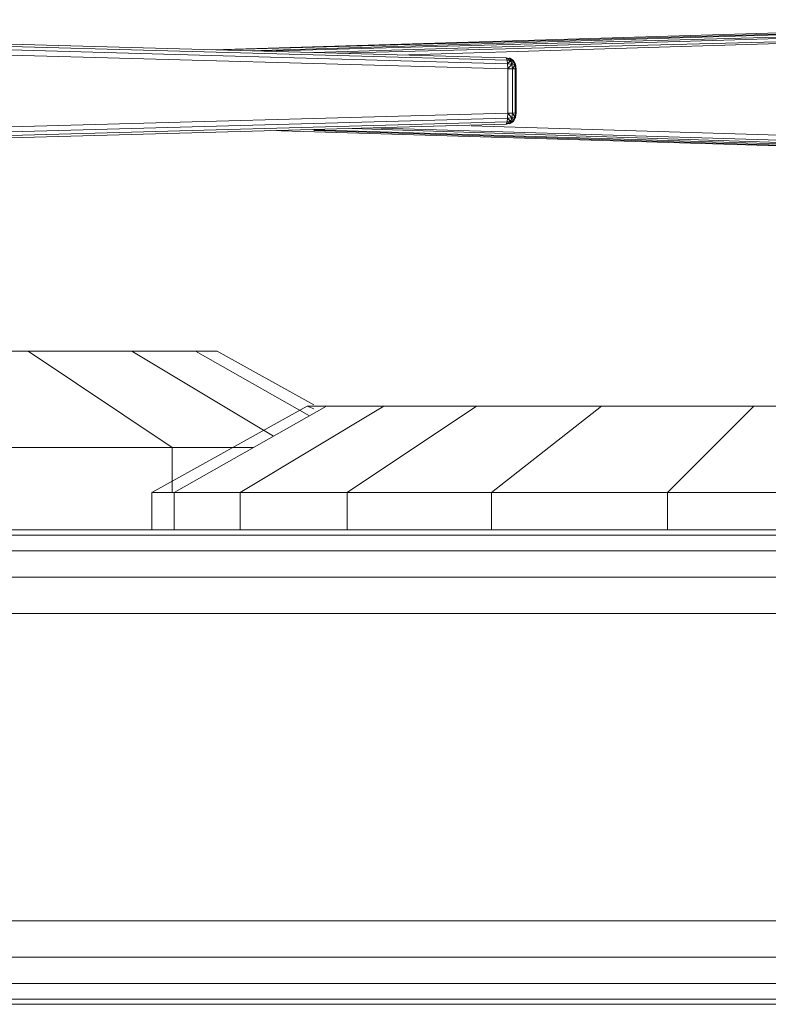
# Model space of a CAD drawing. Header units: millimetres. Extents: x 1 to 3476, y -521 to 159.
# Tile 78 of 130: x 2269 to 2308, y 108 to 159. Entities that reach past the tile are written whole.
import ezdxf

# ---------------------------------------------------------------- set-up
doc = ezdxf.new("R2010")
doc.units = ezdxf.units.MM
doc.layers.add('VG491211CA_dwg', color=8, linetype='Continuous', lineweight=9)

# ---------------------------------------------------------------- blocks, each defined once
blk = doc.blocks.new('VG491211CA_dwg-300031-Zachód')
at = {"color": 18, "lineweight": 9}
for p, q in [((336.752, 156.985), (268.319, 158.872)), ((373.111, 158.958), (321.574, 157.403)), ((372.902, 158.84), (321.926, 157.393)), ((323.512, 157.35), (372.902, 158.84)), ((336.801, 156.871), (268.529, 158.754)), ((268.655, 158.564), (336.831, 156.683)), ((268.697, 158.3), (336.841, 156.42)), ((324.225, 157.33), (372.776, 158.65)), ((326.808, 157.262), (372.776, 158.65)), ((328.033, 157.225), (372.734, 158.386)), ((331.136, 157.13), (372.734, 158.386)), ((336.801, 156.871), (336.752, 156.985)), ((336.975, 156.94), (336.752, 156.985)), ((336.752, 156.985), (336.989, 156.847)), ((336.755, 156.985), (336.99, 156.847)), ((336.755, 156.985), (336.978, 156.94)), ((336.831, 156.683), (336.801, 156.871)), ((336.989, 156.847), (336.801, 156.871)), ((336.99, 156.847), (336.803, 156.871)), ((336.831, 156.683), (336.989, 156.847)), ((336.832, 156.683), (336.99, 156.847)), ((336.93, 156.978), (337.106, 156.86)), ((336.93, 156.978), (337.141, 156.841)), ((336.93, 156.978), (336.975, 156.94)), ((337.11, 156.86), (336.934, 156.978)), ((336.978, 156.94), (336.934, 156.978)), ((336.934, 156.978), (337.144, 156.841)), ((337.141, 156.841), (336.975, 156.94)), ((336.975, 156.94), (337.132, 156.786)), ((336.975, 156.94), (336.989, 156.847)), ((336.99, 156.847), (336.978, 156.94)), ((336.978, 156.94), (337.134, 156.786)), ((336.978, 156.94), (337.144, 156.841)), ((337.132, 156.786), (336.989, 156.847)), ((336.989, 156.847), (337.048, 156.658)), ((337.134, 156.786), (336.99, 156.847)), ((337.049, 156.658), (336.99, 156.847)), ((337.048, 156.658), (337.132, 156.786)), ((337.049, 156.658), (337.134, 156.786)), ((337.106, 156.86), (337.212, 156.669)), ((337.141, 156.841), (337.106, 156.86)), ((337.216, 156.669), (337.11, 156.86)), ((337.11, 156.86), (337.144, 156.841)), ((337.132, 156.786), (337.141, 156.841)), ((337.199, 156.616), (337.132, 156.786)), ((337.239, 156.651), (337.132, 156.786)), ((337.144, 156.841), (337.134, 156.786)), ((337.134, 156.786), (337.201, 156.616)), ((337.241, 156.651), (337.134, 156.786)), ((337.239, 156.651), (337.141, 156.841)), ((337.212, 156.669), (337.141, 156.841)), ((337.144, 156.841), (337.241, 156.651)), ((337.216, 156.669), (337.144, 156.841)), ((336.841, 156.42), (336.831, 156.683)), ((336.831, 156.683), (337.048, 156.658)), ((337.049, 156.658), (336.832, 156.683)), ((336.841, 156.42), (337.049, 156.658)), ((336.841, 156.42), (337.048, 156.658)), ((336.841, 156.42), (337.076, 156.413)), ((337.076, 156.413), (336.841, 156.42)), ((336.841, 156.42), (336.841, 154.125)), ((337.048, 156.658), (337.199, 156.616)), ((337.048, 156.658), (337.076, 156.413)), ((337.201, 156.616), (337.049, 156.658)), ((337.076, 156.413), (337.049, 156.658)), ((337.076, 156.413), (337.201, 156.616)), ((337.076, 156.413), (337.199, 156.616)), ((337.076, 154.132), (337.076, 156.413)), ((337.076, 156.413), (337.223, 156.409)), ((337.076, 156.413), (337.076, 154.132)), ((337.222, 156.409), (337.076, 156.413)), ((337.199, 156.616), (337.239, 156.651)), ((337.222, 156.409), (337.199, 156.616)), ((337.279, 156.406), (337.199, 156.616)), ((337.241, 156.651), (337.201, 156.616)), ((337.201, 156.616), (337.223, 156.409)), ((337.281, 156.406), (337.201, 156.616)), ((337.212, 156.669), (337.247, 156.405)), ((337.239, 156.651), (337.212, 156.669)), ((337.251, 156.405), (337.216, 156.669)), ((337.216, 156.669), (337.241, 156.651)), ((337.222, 154.136), (337.222, 156.409)), ((337.279, 156.406), (337.222, 156.409)), ((337.223, 156.409), (337.223, 154.136)), ((337.223, 156.409), (337.281, 156.406)), ((337.279, 156.406), (337.239, 156.651)), ((337.247, 156.405), (337.239, 156.651)), ((337.241, 156.651), (337.281, 156.406)), ((337.251, 156.405), (337.241, 156.651)), ((337.247, 156.405), (337.279, 156.406)), ((337.247, 154.14), (337.247, 156.405)), ((337.281, 156.406), (337.251, 156.405)), ((337.251, 156.405), (337.251, 154.14)), ((337.279, 154.139), (337.279, 156.406)), ((337.281, 156.406), (337.281, 154.139)), ((336.841, 154.125), (268.697, 152.245)), ((336.831, 153.862), (268.699, 151.983)), ((336.801, 153.674), (336.831, 153.862)), ((336.831, 153.862), (336.841, 154.125)), ((337.048, 153.887), (336.831, 153.862)), ((336.831, 153.862), (336.989, 153.698)), ((336.832, 153.862), (337.049, 153.887)), ((336.832, 153.862), (336.99, 153.698)), ((337.076, 154.132), (336.841, 154.125)), ((336.841, 154.125), (337.076, 154.132)), ((336.841, 154.125), (337.049, 153.887)), ((336.841, 154.125), (337.048, 153.887)), ((336.975, 153.605), (337.132, 153.759)), ((336.978, 153.605), (337.134, 153.759)), ((337.048, 153.887), (336.989, 153.698)), ((336.989, 153.698), (337.132, 153.759)), ((336.99, 153.698), (337.049, 153.887)), ((337.134, 153.759), (336.99, 153.698)), ((337.076, 154.132), (337.048, 153.887)), ((337.199, 153.929), (337.048, 153.887)), ((337.048, 153.887), (337.132, 153.759)), ((337.049, 153.887), (337.076, 154.132)), ((337.049, 153.887), (337.201, 153.929)), ((337.049, 153.887), (337.134, 153.759)), ((337.223, 154.136), (337.076, 154.132)), ((337.076, 154.132), (337.222, 154.136)), ((337.076, 154.132), (337.201, 153.929)), ((337.076, 154.132), (337.199, 153.929)), ((337.212, 153.877), (337.106, 153.686)), ((337.11, 153.686), (337.216, 153.877)), ((337.132, 153.759), (337.199, 153.929)), ((337.239, 153.894), (337.132, 153.759)), ((337.141, 153.704), (337.132, 153.759)), ((337.201, 153.929), (337.134, 153.759)), ((337.241, 153.894), (337.134, 153.759)), ((337.134, 153.759), (337.144, 153.704)), ((337.141, 153.704), (337.239, 153.894)), ((337.212, 153.877), (337.141, 153.704)), ((337.241, 153.894), (337.144, 153.704)), ((337.216, 153.877), (337.144, 153.704)), ((337.279, 154.139), (337.199, 153.929)), ((337.199, 153.929), (337.222, 154.136)), ((337.239, 153.894), (337.199, 153.929)), ((337.281, 154.139), (337.201, 153.929)), ((337.223, 154.136), (337.201, 153.929)), ((337.201, 153.929), (337.241, 153.894)), ((337.247, 154.14), (337.212, 153.877)), ((337.212, 153.877), (337.239, 153.894)), ((337.216, 153.877), (337.251, 154.14)), ((337.241, 153.894), (337.216, 153.877)), ((337.222, 154.136), (337.279, 154.139)), ((337.281, 154.139), (337.223, 154.136)), ((337.247, 154.14), (337.239, 153.894)), ((337.239, 153.894), (337.279, 154.139)), ((337.251, 154.14), (337.241, 153.894)), ((337.281, 154.139), (337.241, 153.894)), ((337.279, 154.139), (337.247, 154.14)), ((337.251, 154.14), (337.281, 154.139)), ((268.707, 151.796), (336.801, 153.674)), ((268.72, 151.684), (336.752, 153.561)), ((324.546, 153.224), (372.711, 151.77)), ((372.723, 151.882), (326.808, 153.268)), ((326.808, 153.238), (372.711, 151.77)), ((372.723, 151.882), (328.775, 153.341)), ((372.731, 152.069), (329.728, 153.367)), ((372.734, 152.331), (334.951, 153.472)), ((336.752, 153.561), (336.989, 153.698)), ((336.752, 153.561), (336.801, 153.674)), ((336.752, 153.561), (336.975, 153.605)), ((336.755, 153.561), (336.99, 153.698)), ((336.978, 153.605), (336.755, 153.561)), ((336.801, 153.674), (336.989, 153.698)), ((336.99, 153.698), (336.803, 153.674)), ((336.93, 153.567), (337.141, 153.704)), ((337.106, 153.686), (336.93, 153.567)), ((336.975, 153.605), (336.93, 153.567)), ((336.934, 153.567), (337.144, 153.704)), ((336.934, 153.567), (337.11, 153.686)), ((336.934, 153.567), (336.978, 153.605)), ((336.975, 153.605), (337.141, 153.704)), ((336.989, 153.698), (336.975, 153.605)), ((337.144, 153.704), (336.978, 153.605)), ((336.978, 153.605), (336.99, 153.698)), ((337.106, 153.686), (337.141, 153.704)), ((337.144, 153.704), (337.11, 153.686)), ((304.82, 141.816), (312.032, 141.816)), ((312.032, 141.816), (317.391, 141.816)), ((312.032, 141.816), (319.492, 136.847)), ((317.391, 141.816), (320.692, 141.816)), ((317.391, 141.816), (324.717, 137.424)), ((320.692, 141.816), (321.806, 141.816)), ((320.692, 141.816), (326.593, 138.484)), ((321.806, 141.816), (326.808, 139.046)), ((326.469, 138.977), (318.43, 134.525)), ((327.467, 138.977), (319.583, 134.525)), ((330.424, 138.977), (322.998, 134.525)), ((326.469, 138.977), (327.467, 138.977)), ((326.808, 138.85), (326.469, 138.977)), ((327.467, 138.977), (326.469, 138.977)), ((327.467, 138.977), (330.424, 138.977)), ((335.226, 138.977), (328.542, 134.525)), ((330.424, 138.977), (335.226, 138.977)), ((335.226, 138.977), (341.688, 138.977)), ((341.688, 138.977), (336.004, 134.525)), ((341.688, 138.977), (349.562, 138.977)), ((349.562, 138.977), (345.096, 134.525)), ((349.562, 138.977), (358.546, 138.977)), ((311.164, 136.847), (319.492, 136.847)), ((319.492, 136.847), (323.695, 136.847)), ((319.492, 136.847), (319.492, 134.525)), ((318.43, 134.525), (319.583, 134.525)), ((318.43, 134.525), (318.43, 132.579)), ((319.583, 134.525), (322.998, 134.525)), ((319.583, 134.525), (319.583, 132.579)), ((322.998, 134.525), (328.542, 134.525)), ((322.998, 134.525), (322.998, 132.579)), ((328.542, 134.525), (336.004, 134.525)), ((328.542, 134.525), (328.542, 132.579)), ((336.004, 134.525), (345.096, 134.525)), ((336.004, 134.525), (336.004, 132.579)), ((345.096, 134.525), (355.469, 134.525)), ((345.096, 134.525), (345.096, 132.579)), ((516.415, 132.579), (5.055, 132.579)), ((516.415, 132.309), (5.055, 132.309)), ((5.055, 131.499), (516.415, 131.499)), ((5.055, 130.149), (516.415, 130.149)), ((5.055, 128.259), (516.415, 128.259)), ((516.415, 112.381), (5.055, 112.381)), ((516.415, 110.491), (5.055, 110.491)), ((5.055, 109.141), (516.415, 109.141)), ((5.055, 108.331), (516.415, 108.331)), ((5.055, 108.061), (516.415, 108.061))]:
    blk.add_line(p, q, dxfattribs=at)

msp = doc.modelspace()

# ---------------------------------------------------------------- block references
at = {"layer": 'VG491211CA_dwg', "color": 18}
msp.add_blockref('VG491211CA_dwg-300031-Zachód', (1957.467, 0), dxfattribs=at)

doc.saveas('drawing.dxf')
